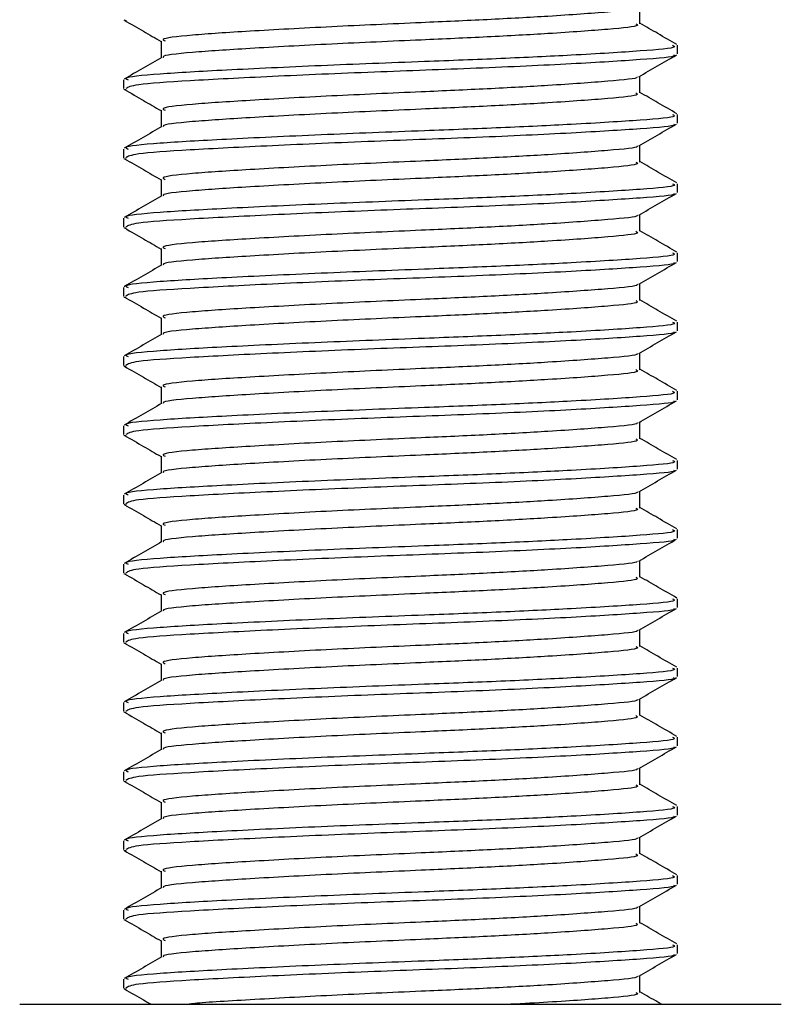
# Model space of a CAD drawing. Header units: millimetres. Extents: x 0 to 420, y 0 to 297.
# Tile 27 of 62: x 159.22 to 162.35, y 183.16 to 187.2. Entities that reach past the tile are written whole.
import ezdxf

# ---------------------------------------------------------------- set-up
doc = ezdxf.new("R2010")
doc.units = ezdxf.units.MM

msp = doc.modelspace()

# ---------------------------------------------------------------- linework, layer by layer
at = {"color": 7, "linetype": 'Continuous', "lineweight": 25}
for p, q in [((161.7679, 187.1875), (161.7679, 187.2568)), ((159.6487, 187.2028), (159.6583, 187.2012)), ((159.801, 187.1164), (159.801, 187.0473)), ((161.9218, 187.0632), (161.9218, 187.0987)), ((159.6471, 186.9566), (159.6471, 186.921)), ((161.7679, 186.9031), (161.7679, 186.9724)), ((159.6487, 186.9185), (159.6583, 186.9169)), ((159.801, 186.8321), (159.801, 186.763)), ((161.9218, 186.7789), (161.9218, 186.8144)), ((159.6471, 186.6723), (159.6471, 186.6366)), ((161.7679, 186.6188), (161.7679, 186.6881)), ((159.6487, 186.6342), (159.6583, 186.6326)), ((159.801, 186.5477), (159.801, 186.4787)), ((161.9218, 186.4945), (161.9218, 186.5301)), ((159.6471, 186.388), (159.6471, 186.3523)), ((161.7679, 186.3345), (161.7679, 186.4038)), ((159.6487, 186.3498), (159.6583, 186.3482)), ((159.801, 186.2634), (159.801, 186.1944)), ((161.9218, 186.2102), (161.9218, 186.2457)), ((159.6471, 186.1037), (159.6471, 186.068)), ((161.7679, 186.0502), (161.7679, 186.1195)), ((159.6487, 186.0655), (159.6583, 186.0639)), ((159.801, 185.9791), (159.801, 185.91)), ((161.9218, 185.9259), (161.9218, 185.9614)), ((159.6471, 185.8193), (159.6471, 185.7836)), ((161.7679, 185.7658), (161.7679, 185.8351)), ((159.6487, 185.7812), (159.6583, 185.7796)), ((159.801, 185.6947), (159.801, 185.6257)), ((161.9218, 185.6415), (161.9218, 185.6771)), ((159.6471, 185.535), (159.6471, 185.4993)), ((161.7679, 185.4815), (161.7679, 185.5508)), ((159.6487, 185.4968), (159.6583, 185.4953)), ((159.801, 185.4104), (159.801, 185.3414)), ((161.9218, 185.3572), (161.9218, 185.3928)), ((159.6471, 185.2507), (159.6471, 185.215)), ((161.7679, 185.1972), (161.7679, 185.2665)), ((159.6487, 185.2125), (159.6583, 185.2109)), ((159.801, 185.1261), (159.801, 185.057)), ((161.9218, 185.0729), (161.9218, 185.1084)), ((159.6471, 184.9663), (159.6471, 184.9307)), ((161.7679, 184.9128), (161.7679, 184.9821)), ((159.6487, 184.9282), (159.6583, 184.9266)), ((159.801, 184.8418), (159.801, 184.7727)), ((161.9218, 184.7886), (161.9218, 184.8241)), ((159.6471, 184.682), (159.6471, 184.6463)), ((161.7679, 184.6285), (161.7679, 184.6978)), ((159.6487, 184.6439), (159.6583, 184.6423)), ((159.801, 184.5574), (159.801, 184.4884)), ((161.9218, 184.5042), (161.9218, 184.5398)), ((159.6471, 184.3977), (159.6471, 184.362)), ((161.7679, 184.3442), (161.7679, 184.4135)), ((159.6487, 184.3595), (159.6583, 184.3579)), ((159.801, 184.2731), (159.801, 184.2041)), ((161.9218, 184.2199), (161.9218, 184.2554)), ((159.6471, 184.1134), (159.6471, 184.0777)), ((161.7679, 184.0599), (161.7679, 184.1292)), ((159.6487, 184.0752), (159.6583, 184.0736)), ((159.801, 183.9888), (159.801, 183.9197)), ((161.9218, 183.9356), (161.9218, 183.9711)), ((159.6471, 183.829), (159.6471, 183.7933)), ((161.7679, 183.7755), (161.7679, 183.8448)), ((159.6487, 183.7909), (159.6583, 183.7893)), ((159.801, 183.7044), (159.801, 183.6354)), ((161.9218, 183.6512), (161.9218, 183.6868)), ((159.6471, 183.5447), (159.6471, 183.509)), ((161.7679, 183.4912), (161.7679, 183.5605)), ((159.6487, 183.5065), (159.6583, 183.505)), ((159.801, 183.4201), (159.801, 183.3511)), ((161.9218, 183.3669), (161.9218, 183.4025)), ((159.6471, 183.2604), (159.6471, 183.2247)), ((161.7679, 183.2069), (161.7679, 183.2762)), ((159.6487, 183.2222), (159.6583, 183.2206)), ((159.2206, 183.1577), (162.3483, 183.1577))]:
    msp.add_line(p, q, dxfattribs=at)
for points, knots in [([(161.7544, 187.254), (161.7555, 187.2531), (161.7642, 187.2464), (161.6455, 187.2356), (161.4259, 187.2193), (161.1477, 187.204), (160.8411, 187.1904), (160.4927, 187.1751), (160.1543, 187.1563), (159.9144, 187.1406), (159.7961, 187.1267), (159.8133, 187.1186), (159.8178, 187.1165)], [0, 0, 0, 0, 0.017009, 0.139543, 0.265156, 0.361718, 0.455008, 0.578979, 0.706402, 0.828904, 0.954563, 1, 1, 1, 1]), ([(159.6515, 187.2012), (159.6772, 187.1863), (159.7271, 187.1574), (159.7769, 187.1286), (159.801, 187.1146)], [0, 0, 0, 0, 0.516356, 1, 1, 1, 1]), ([(161.7504, 187.1875), (161.7548, 187.1851), (161.7701, 187.1768), (161.6487, 187.1645), (161.4252, 187.1483), (161.1479, 187.1329), (160.841, 187.1193), (160.493, 187.104), (160.1535, 187.0852), (159.9171, 187.0696), (159.8008, 187.057), (159.8118, 187.0502), (159.8131, 187.0494)], [0, 0, 0, 0, 0.049091, 0.171096, 0.296168, 0.392313, 0.485201, 0.608637, 0.73551, 0.857483, 0.9826, 1, 1, 1, 1]), ([(161.919, 187.102), (161.8932, 187.1169), (161.8428, 187.1461), (161.7925, 187.1753), (161.7679, 187.1895)], [0, 0, 0, 0, 0.5112595, 1, 1, 1, 1]), ([(161.9015, 187.0987), (161.9066, 187.0963), (161.9245, 187.088), (161.784, 187.0756), (161.5255, 187.0594), (161.2048, 187.044), (160.8499, 187.0304), (160.4471, 187.0151), (160.0556, 186.9964), (159.7783, 186.9807), (159.6415, 186.9668), (159.6613, 186.9588), (159.6664, 186.9566)], [0, 0, 0, 0, 0.048267, 0.166987, 0.288688, 0.38224, 0.472626, 0.592737, 0.716189, 0.834877, 0.956623, 1, 1, 1, 1]), ([(159.8044, 187.0493), (159.7787, 187.0344), (159.7272, 187.0046), (159.6757, 186.9748), (159.6499, 186.9599)], [0, 0, 0, 0, 0.499899, 1, 1, 1, 1]), ([(161.9056, 187.0591), (161.9072, 187.0581), (161.9183, 187.0511), (161.7809, 187.0401), (161.5038, 187.0224), (161.1077, 187.0041), (160.6697, 186.9887), (160.246, 186.9703), (159.9045, 186.9527), (159.6829, 186.9377), (159.6654, 186.9263), (159.6571, 186.921)], [0, 0, 0, 0, 0.020946, 0.143106, 0.268332, 0.394812, 0.516438, 0.642835, 0.768197, 0.890263, 1, 1, 1, 1]), ([(161.763, 186.9696), (161.7887, 186.9845), (161.8402, 187.0143), (161.8917, 187.0441), (161.9174, 187.059)], [0, 0, 0, 0, 0.49991, 1, 1, 1, 1]), ([(161.7544, 186.9696), (161.7555, 186.9688), (161.7642, 186.9621), (161.6455, 186.9513), (161.4259, 186.935), (161.1477, 186.9196), (160.8411, 186.906), (160.4927, 186.8907), (160.1543, 186.872), (159.9144, 186.8563), (159.7961, 186.8424), (159.8133, 186.8343), (159.8178, 186.8322)], [0, 0, 0, 0, 0.0170089, 0.1395429, 0.2651564, 0.3617182, 0.4550083, 0.5789794, 0.7064021, 0.8289037, 0.9545634, 1, 1, 1, 1]), ([(159.6515, 186.9169), (159.6772, 186.902), (159.7271, 186.8731), (159.7769, 186.8442), (159.801, 186.8303)], [0, 0, 0, 0, 0.516356, 1, 1, 1, 1]), ([(161.7504, 186.9032), (161.7548, 186.9008), (161.7701, 186.8925), (161.6487, 186.8801), (161.4252, 186.8639), (161.1479, 186.8486), (160.841, 186.835), (160.493, 186.8196), (160.1535, 186.8009), (159.9171, 186.7852), (159.8008, 186.7726), (159.8118, 186.7659), (159.8131, 186.765)], [0, 0, 0, 0, 0.049091, 0.171096, 0.296168, 0.392313, 0.485201, 0.608637, 0.73551, 0.857483, 0.9826, 1, 1, 1, 1]), ([(161.919, 186.8177), (161.8932, 186.8326), (161.8428, 186.8618), (161.7925, 186.8909), (161.7679, 186.9052)], [0, 0, 0, 0, 0.51126, 1, 1, 1, 1]), ([(161.9015, 186.8144), (161.9066, 186.812), (161.9245, 186.8036), (161.784, 186.7913), (161.5255, 186.7751), (161.2048, 186.7597), (160.8499, 186.7461), (160.4471, 186.7308), (160.0556, 186.712), (159.7783, 186.6964), (159.6415, 186.6825), (159.6613, 186.6744), (159.6664, 186.6723)], [0, 0, 0, 0, 0.0482673, 0.1669875, 0.2886879, 0.3822403, 0.4726264, 0.5927373, 0.7161886, 0.8348774, 0.9566226, 1, 1, 1, 1]), ([(159.8044, 186.765), (159.7787, 186.7501), (159.7272, 186.7202), (159.6757, 186.6904), (159.6499, 186.6755)], [0, 0, 0, 0, 0.499899, 1, 1, 1, 1]), ([(161.9056, 186.7747), (161.9072, 186.7737), (161.9183, 186.7668), (161.7809, 186.7558), (161.5038, 186.7381), (161.1077, 186.7198), (160.6697, 186.7043), (160.246, 186.686), (159.9045, 186.6684), (159.6829, 186.6534), (159.6654, 186.642), (159.6571, 186.6366)], [0, 0, 0, 0, 0.020946, 0.143106, 0.268332, 0.394812, 0.516438, 0.642835, 0.768197, 0.890263, 1, 1, 1, 1]), ([(161.763, 186.6853), (161.7887, 186.7002), (161.8402, 186.73), (161.8917, 186.7598), (161.9174, 186.7747)], [0, 0, 0, 0, 0.49991, 1, 1, 1, 1]), ([(161.7544, 186.6853), (161.7555, 186.6845), (161.7642, 186.6778), (161.6455, 186.6669), (161.4259, 186.6507), (161.1477, 186.6353), (160.8411, 186.6217), (160.4927, 186.6064), (160.1543, 186.5877), (159.9144, 186.572), (159.7961, 186.5581), (159.8133, 186.55), (159.8178, 186.5478)], [0, 0, 0, 0, 0.0170089, 0.1395429, 0.2651564, 0.3617182, 0.4550083, 0.5789794, 0.7064021, 0.8289037, 0.9545634, 1, 1, 1, 1]), ([(159.6515, 186.6325), (159.6772, 186.6176), (159.7271, 186.5888), (159.7769, 186.5599), (159.801, 186.546)], [0, 0, 0, 0, 0.5163558, 1, 1, 1, 1]), ([(161.7504, 186.6189), (161.7548, 186.6165), (161.7701, 186.6081), (161.6487, 186.5958), (161.4252, 186.5796), (161.1479, 186.5642), (160.841, 186.5506), (160.493, 186.5353), (160.1535, 186.5166), (159.9171, 186.5009), (159.8008, 186.4883), (159.8118, 186.4815), (159.8131, 186.4807)], [0, 0, 0, 0, 0.049091, 0.171096, 0.296168, 0.392313, 0.485201, 0.608637, 0.73551, 0.857483, 0.9826, 1, 1, 1, 1]), ([(161.919, 186.5334), (161.8932, 186.5483), (161.8428, 186.5774), (161.7925, 186.6066), (161.7679, 186.6209)], [0, 0, 0, 0, 0.51126, 1, 1, 1, 1]), ([(161.9015, 186.5301), (161.9066, 186.5277), (161.9245, 186.5193), (161.784, 186.5069), (161.5255, 186.4908), (161.2048, 186.4754), (160.8499, 186.4618), (160.4471, 186.4465), (160.0556, 186.4277), (159.7783, 186.4121), (159.6415, 186.3982), (159.6613, 186.3901), (159.6664, 186.388)], [0, 0, 0, 0, 0.048267, 0.166987, 0.288688, 0.38224, 0.472626, 0.592737, 0.716189, 0.834877, 0.956623, 1, 1, 1, 1]), ([(159.8044, 186.4806), (159.7787, 186.4657), (159.7272, 186.4359), (159.6757, 186.4061), (159.6499, 186.3912)], [0, 0, 0, 0, 0.499899, 1, 1, 1, 1]), ([(161.9056, 186.4904), (161.9072, 186.4894), (161.9183, 186.4825), (161.7809, 186.4714), (161.5038, 186.4538), (161.1077, 186.4354), (160.6697, 186.42), (160.246, 186.4017), (159.9045, 186.3841), (159.6829, 186.369), (159.6654, 186.3577), (159.6571, 186.3523)], [0, 0, 0, 0, 0.020946, 0.143106, 0.268332, 0.394812, 0.516438, 0.642835, 0.768197, 0.890263, 1, 1, 1, 1]), ([(161.763, 186.401), (161.7887, 186.4159), (161.8402, 186.4457), (161.8917, 186.4755), (161.9174, 186.4904)], [0, 0, 0, 0, 0.49991, 1, 1, 1, 1]), ([(161.7544, 186.401), (161.7555, 186.4002), (161.7642, 186.3935), (161.6455, 186.3826), (161.4259, 186.3664), (161.1477, 186.351), (160.8411, 186.3374), (160.4927, 186.3221), (160.1543, 186.3033), (159.9144, 186.2877), (159.7961, 186.2737), (159.8133, 186.2656), (159.8178, 186.2635)], [0, 0, 0, 0, 0.017009, 0.139543, 0.265156, 0.361718, 0.455008, 0.578979, 0.706402, 0.828904, 0.954563, 1, 1, 1, 1]), ([(159.6515, 186.3482), (159.6772, 186.3333), (159.7271, 186.3045), (159.7769, 186.2756), (159.801, 186.2616)], [0, 0, 0, 0, 0.516356, 1, 1, 1, 1]), ([(161.7504, 186.3345), (161.7548, 186.3321), (161.7701, 186.3238), (161.6487, 186.3115), (161.4252, 186.2953), (161.1479, 186.2799), (160.841, 186.2663), (160.493, 186.251), (160.1535, 186.2322), (159.9171, 186.2166), (159.8008, 186.204), (159.8118, 186.1972), (159.8131, 186.1964)], [0, 0, 0, 0, 0.049091, 0.171096, 0.296168, 0.392313, 0.485201, 0.608637, 0.73551, 0.857483, 0.9826, 1, 1, 1, 1]), ([(161.919, 186.249), (161.8932, 186.2639), (161.8428, 186.2931), (161.7925, 186.3223), (161.7679, 186.3365)], [0, 0, 0, 0, 0.51126, 1, 1, 1, 1]), ([(161.9015, 186.2457), (161.9066, 186.2433), (161.9245, 186.235), (161.784, 186.2226), (161.5255, 186.2064), (161.2048, 186.191), (160.8499, 186.1774), (160.4471, 186.1621), (160.0556, 186.1434), (159.7783, 186.1277), (159.6415, 186.1138), (159.6613, 186.1058), (159.6664, 186.1037)], [0, 0, 0, 0, 0.0482673, 0.1669875, 0.2886879, 0.3822403, 0.4726264, 0.5927373, 0.7161886, 0.8348774, 0.9566226, 1, 1, 1, 1]), ([(159.8044, 186.1963), (159.7787, 186.1814), (159.7272, 186.1516), (159.6757, 186.1218), (159.6499, 186.1069)], [0, 0, 0, 0, 0.499899, 1, 1, 1, 1]), ([(161.9056, 186.2061), (161.9072, 186.2051), (161.9183, 186.1982), (161.7809, 186.1871), (161.5038, 186.1695), (161.1077, 186.1511), (160.6697, 186.1357), (160.246, 186.1174), (159.9045, 186.0997), (159.6829, 186.0847), (159.6654, 186.0734), (159.6571, 186.068)], [0, 0, 0, 0, 0.020946, 0.143106, 0.268332, 0.394812, 0.516438, 0.642835, 0.768197, 0.890263, 1, 1, 1, 1]), ([(161.763, 186.1166), (161.7887, 186.1315), (161.8402, 186.1614), (161.8917, 186.1911), (161.9174, 186.206)], [0, 0, 0, 0, 0.4999098, 1, 1, 1, 1]), ([(161.7544, 186.1167), (161.7555, 186.1158), (161.7642, 186.1091), (161.6455, 186.0983), (161.4259, 186.082), (161.1477, 186.0666), (160.8411, 186.0531), (160.4927, 186.0377), (160.1543, 186.019), (159.9144, 186.0033), (159.7961, 185.9894), (159.8133, 185.9813), (159.8178, 185.9792)], [0, 0, 0, 0, 0.017009, 0.139543, 0.265156, 0.361718, 0.455008, 0.578979, 0.706402, 0.828904, 0.954563, 1, 1, 1, 1]), ([(159.6515, 186.0639), (159.6772, 186.049), (159.7271, 186.0201), (159.7769, 185.9913), (159.801, 185.9773)], [0, 0, 0, 0, 0.516356, 1, 1, 1, 1]), ([(161.7504, 186.0502), (161.7548, 186.0478), (161.7701, 186.0395), (161.6487, 186.0271), (161.4252, 186.011), (161.1479, 185.9956), (160.841, 185.982), (160.493, 185.9667), (160.1535, 185.9479), (159.9171, 185.9322), (159.8008, 185.9197), (159.8118, 185.9129), (159.8131, 185.9121)], [0, 0, 0, 0, 0.049091, 0.171096, 0.296168, 0.392313, 0.485201, 0.608637, 0.73551, 0.857483, 0.9826, 1, 1, 1, 1]), ([(161.919, 185.9647), (161.8932, 185.9796), (161.8428, 186.0088), (161.7925, 186.0379), (161.7679, 186.0522)], [0, 0, 0, 0, 0.51126, 1, 1, 1, 1]), ([(161.9015, 185.9614), (161.9066, 185.959), (161.9245, 185.9507), (161.784, 185.9383), (161.5255, 185.9221), (161.2048, 185.9067), (160.8499, 185.8931), (160.4471, 185.8778), (160.0556, 185.8591), (159.7783, 185.8434), (159.6415, 185.8295), (159.6613, 185.8214), (159.6664, 185.8193)], [0, 0, 0, 0, 0.048267, 0.166987, 0.288688, 0.38224, 0.472626, 0.592737, 0.716189, 0.834877, 0.956623, 1, 1, 1, 1]), ([(159.8044, 185.912), (159.7787, 185.8971), (159.7272, 185.8673), (159.6757, 185.8374), (159.6499, 185.8225)], [0, 0, 0, 0, 0.499899, 1, 1, 1, 1]), ([(161.9056, 185.9217), (161.9072, 185.9207), (161.9183, 185.9138), (161.7809, 185.9028), (161.5038, 185.8851), (161.1077, 185.8668), (160.6697, 185.8514), (160.246, 185.833), (159.9045, 185.8154), (159.6829, 185.8004), (159.6654, 185.789), (159.6571, 185.7836)], [0, 0, 0, 0, 0.020946, 0.143106, 0.268332, 0.394812, 0.516438, 0.642835, 0.768197, 0.890263, 1, 1, 1, 1]), ([(161.763, 185.8323), (161.7887, 185.8472), (161.8402, 185.877), (161.8917, 185.9068), (161.9174, 185.9217)], [0, 0, 0, 0, 0.49991, 1, 1, 1, 1]), ([(161.7544, 185.8323), (161.7555, 185.8315), (161.7642, 185.8248), (161.6455, 185.8139), (161.4259, 185.7977), (161.1477, 185.7823), (160.8411, 185.7687), (160.4927, 185.7534), (160.1543, 185.7347), (159.9144, 185.719), (159.7961, 185.7051), (159.8133, 185.697), (159.8178, 185.6948)], [0, 0, 0, 0, 0.017009, 0.139543, 0.265156, 0.361718, 0.455008, 0.578979, 0.706402, 0.828904, 0.954563, 1, 1, 1, 1]), ([(159.6515, 185.7796), (159.6772, 185.7647), (159.7271, 185.7358), (159.7769, 185.7069), (159.801, 185.693)], [0, 0, 0, 0, 0.516356, 1, 1, 1, 1]), ([(161.919, 185.6804), (161.8932, 185.6953), (161.8428, 185.7244), (161.7925, 185.7536), (161.7679, 185.7679)], [0, 0, 0, 0, 0.5112595, 1, 1, 1, 1]), ([(161.7504, 185.7659), (161.7548, 185.7635), (161.7701, 185.7552), (161.6487, 185.7428), (161.4252, 185.7266), (161.1479, 185.7112), (160.841, 185.6976), (160.493, 185.6823), (160.1535, 185.6636), (159.9171, 185.6479), (159.8008, 185.6353), (159.8118, 185.6286), (159.8131, 185.6277)], [0, 0, 0, 0, 0.049091, 0.171096, 0.296168, 0.392313, 0.485201, 0.608637, 0.73551, 0.857483, 0.9826, 1, 1, 1, 1]), ([(161.9015, 185.6771), (161.9066, 185.6747), (161.9245, 185.6663), (161.784, 185.654), (161.5255, 185.6378), (161.2048, 185.6224), (160.8499, 185.6088), (160.4471, 185.5935), (160.0556, 185.5747), (159.7783, 185.5591), (159.6415, 185.5452), (159.6613, 185.5371), (159.6664, 185.535)], [0, 0, 0, 0, 0.048267, 0.166987, 0.288688, 0.38224, 0.472626, 0.592737, 0.716189, 0.834877, 0.956623, 1, 1, 1, 1]), ([(159.8044, 185.6277), (159.7787, 185.6127), (159.7272, 185.5829), (159.6757, 185.5531), (159.6499, 185.5382)], [0, 0, 0, 0, 0.499899, 1, 1, 1, 1]), ([(161.9056, 185.6374), (161.9072, 185.6364), (161.9183, 185.6295), (161.7809, 185.6185), (161.5038, 185.6008), (161.1077, 185.5824), (160.6697, 185.567), (160.246, 185.5487), (159.9045, 185.5311), (159.6829, 185.516), (159.6654, 185.5047), (159.6571, 185.4993)], [0, 0, 0, 0, 0.020946, 0.1431057, 0.2683321, 0.3948123, 0.5164381, 0.6428345, 0.7681974, 0.8902633, 1, 1, 1, 1]), ([(161.763, 185.548), (161.7887, 185.5629), (161.8402, 185.5927), (161.8917, 185.6225), (161.9174, 185.6374)], [0, 0, 0, 0, 0.49991, 1, 1, 1, 1]), ([(161.7544, 185.548), (161.7555, 185.5472), (161.7642, 185.5405), (161.6455, 185.5296), (161.4259, 185.5134), (161.1477, 185.498), (160.8411, 185.4844), (160.4927, 185.4691), (160.1543, 185.4503), (159.9144, 185.4347), (159.7961, 185.4208), (159.8133, 185.4127), (159.8178, 185.4105)], [0, 0, 0, 0, 0.017009, 0.139543, 0.265156, 0.361718, 0.455008, 0.578979, 0.706402, 0.828904, 0.954563, 1, 1, 1, 1]), ([(159.6515, 185.4952), (159.6772, 185.4803), (159.7271, 185.4515), (159.7769, 185.4226), (159.801, 185.4086)], [0, 0, 0, 0, 0.516356, 1, 1, 1, 1]), ([(161.919, 185.396), (161.8932, 185.411), (161.8428, 185.4401), (161.7925, 185.4693), (161.7679, 185.4835)], [0, 0, 0, 0, 0.51126, 1, 1, 1, 1]), ([(161.7504, 185.4815), (161.7548, 185.4791), (161.7701, 185.4708), (161.6487, 185.4585), (161.4252, 185.4423), (161.1479, 185.4269), (160.841, 185.4133), (160.493, 185.398), (160.1535, 185.3793), (159.9171, 185.3636), (159.8008, 185.351), (159.8118, 185.3442), (159.8131, 185.3434)], [0, 0, 0, 0, 0.049091, 0.171096, 0.296168, 0.392313, 0.485201, 0.608637, 0.73551, 0.857483, 0.9826, 1, 1, 1, 1]), ([(161.9015, 185.3928), (161.9066, 185.3903), (161.9245, 185.382), (161.784, 185.3696), (161.5255, 185.3534), (161.2048, 185.3381), (160.8499, 185.3245), (160.4471, 185.3092), (160.0556, 185.2904), (159.7783, 185.2747), (159.6415, 185.2608), (159.6613, 185.2528), (159.6664, 185.2507)], [0, 0, 0, 0, 0.048267, 0.166987, 0.288688, 0.38224, 0.472626, 0.592737, 0.716189, 0.834877, 0.956623, 1, 1, 1, 1]), ([(159.8044, 185.3433), (159.7787, 185.3284), (159.7272, 185.2986), (159.6757, 185.2688), (159.6499, 185.2539)], [0, 0, 0, 0, 0.499899, 1, 1, 1, 1]), ([(161.9056, 185.3531), (161.9072, 185.3521), (161.9183, 185.3452), (161.7809, 185.3341), (161.5038, 185.3165), (161.1077, 185.2981), (160.6697, 185.2827), (160.246, 185.2644), (159.9045, 185.2467), (159.6829, 185.2317), (159.6654, 185.2204), (159.6571, 185.215)], [0, 0, 0, 0, 0.020946, 0.1431057, 0.2683321, 0.3948123, 0.5164381, 0.6428345, 0.7681974, 0.8902633, 1, 1, 1, 1]), ([(161.763, 185.2637), (161.7887, 185.2786), (161.8402, 185.3084), (161.8917, 185.3382), (161.9174, 185.3531)], [0, 0, 0, 0, 0.49991, 1, 1, 1, 1]), ([(161.7544, 185.2637), (161.7555, 185.2628), (161.7642, 185.2561), (161.6455, 185.2453), (161.4259, 185.229), (161.1477, 185.2137), (160.8411, 185.2001), (160.4927, 185.1848), (160.1543, 185.166), (159.9144, 185.1503), (159.7961, 185.1364), (159.8133, 185.1283), (159.8178, 185.1262)], [0, 0, 0, 0, 0.0170089, 0.1395429, 0.2651564, 0.3617182, 0.4550083, 0.5789794, 0.7064021, 0.8289037, 0.9545634, 1, 1, 1, 1]), ([(159.6515, 185.2109), (159.6772, 185.196), (159.7271, 185.1671), (159.7769, 185.1383), (159.801, 185.1243)], [0, 0, 0, 0, 0.516356, 1, 1, 1, 1]), ([(161.7504, 185.1972), (161.7548, 185.1948), (161.7701, 185.1865), (161.6487, 185.1742), (161.4252, 185.158), (161.1479, 185.1426), (160.841, 185.129), (160.493, 185.1137), (160.1535, 185.0949), (159.9171, 185.0793), (159.8008, 185.0667), (159.8118, 185.0599), (159.8131, 185.0591)], [0, 0, 0, 0, 0.049091, 0.171096, 0.296168, 0.392313, 0.485201, 0.608637, 0.73551, 0.857483, 0.9826, 1, 1, 1, 1]), ([(161.919, 185.1117), (161.8932, 185.1266), (161.8428, 185.1558), (161.7925, 185.185), (161.7679, 185.1992)], [0, 0, 0, 0, 0.51126, 1, 1, 1, 1]), ([(161.9015, 185.1084), (161.9066, 185.106), (161.9245, 185.0977), (161.784, 185.0853), (161.5255, 185.0691), (161.2048, 185.0537), (160.8499, 185.0401), (160.4471, 185.0248), (160.0556, 185.0061), (159.7783, 184.9904), (159.6415, 184.9765), (159.6613, 184.9685), (159.6664, 184.9663)], [0, 0, 0, 0, 0.048267, 0.166987, 0.288688, 0.38224, 0.472626, 0.592737, 0.716189, 0.834877, 0.956623, 1, 1, 1, 1]), ([(159.8044, 185.059), (159.7787, 185.0441), (159.7272, 185.0143), (159.6757, 184.9845), (159.6499, 184.9696)], [0, 0, 0, 0, 0.499899, 1, 1, 1, 1]), ([(161.9056, 185.0688), (161.9072, 185.0677), (161.9183, 185.0608), (161.7809, 185.0498), (161.5038, 185.0321), (161.1077, 185.0138), (160.6697, 184.9984), (160.246, 184.98), (159.9045, 184.9624), (159.6829, 184.9474), (159.6654, 184.936), (159.6571, 184.9307)], [0, 0, 0, 0, 0.020946, 0.143106, 0.268332, 0.394812, 0.516438, 0.642835, 0.768197, 0.890263, 1, 1, 1, 1]), ([(161.763, 184.9793), (161.7887, 184.9942), (161.8402, 185.024), (161.8917, 185.0538), (161.9174, 185.0687)], [0, 0, 0, 0, 0.49991, 1, 1, 1, 1]), ([(161.7544, 184.9793), (161.7555, 184.9785), (161.7642, 184.9718), (161.6455, 184.961), (161.4259, 184.9447), (161.1477, 184.9293), (160.8411, 184.9157), (160.4927, 184.9004), (160.1543, 184.8817), (159.9144, 184.866), (159.7961, 184.8521), (159.8133, 184.844), (159.8178, 184.8419)], [0, 0, 0, 0, 0.017009, 0.139543, 0.265156, 0.361718, 0.455008, 0.578979, 0.706402, 0.828904, 0.954563, 1, 1, 1, 1]), ([(159.6515, 184.9266), (159.6772, 184.9117), (159.7271, 184.8828), (159.7769, 184.8539), (159.801, 184.84)], [0, 0, 0, 0, 0.516356, 1, 1, 1, 1]), ([(161.7504, 184.9129), (161.7548, 184.9105), (161.7701, 184.9022), (161.6487, 184.8898), (161.4252, 184.8736), (161.1479, 184.8582), (160.841, 184.8447), (160.493, 184.8293), (160.1535, 184.8106), (159.9171, 184.7949), (159.8008, 184.7823), (159.8118, 184.7756), (159.8131, 184.7747)], [0, 0, 0, 0, 0.049091, 0.171096, 0.296168, 0.392313, 0.485201, 0.608637, 0.73551, 0.857483, 0.9826, 1, 1, 1, 1]), ([(161.919, 184.8274), (161.8932, 184.8423), (161.8428, 184.8714), (161.7925, 184.9006), (161.7679, 184.9149)], [0, 0, 0, 0, 0.51126, 1, 1, 1, 1]), ([(161.9015, 184.8241), (161.9066, 184.8217), (161.9245, 184.8133), (161.784, 184.801), (161.5255, 184.7848), (161.2048, 184.7694), (160.8499, 184.7558), (160.4471, 184.7405), (160.0556, 184.7217), (159.7783, 184.7061), (159.6415, 184.6922), (159.6613, 184.6841), (159.6664, 184.682)], [0, 0, 0, 0, 0.048267, 0.166987, 0.288688, 0.38224, 0.472626, 0.592737, 0.716189, 0.834877, 0.956623, 1, 1, 1, 1]), ([(159.8044, 184.7747), (159.7787, 184.7598), (159.7272, 184.7299), (159.6757, 184.7001), (159.6499, 184.6852)], [0, 0, 0, 0, 0.499899, 1, 1, 1, 1]), ([(161.9056, 184.7844), (161.9072, 184.7834), (161.9183, 184.7765), (161.7809, 184.7655), (161.5038, 184.7478), (161.1077, 184.7295), (160.6697, 184.714), (160.246, 184.6957), (159.9045, 184.6781), (159.6829, 184.6631), (159.6654, 184.6517), (159.6571, 184.6463)], [0, 0, 0, 0, 0.020946, 0.143106, 0.268332, 0.394812, 0.516438, 0.642835, 0.768197, 0.890263, 1, 1, 1, 1]), ([(161.763, 184.695), (161.7887, 184.7099), (161.8402, 184.7397), (161.8917, 184.7695), (161.9174, 184.7844)], [0, 0, 0, 0, 0.4999098, 1, 1, 1, 1]), ([(161.7544, 184.695), (161.7555, 184.6942), (161.7642, 184.6875), (161.6455, 184.6766), (161.4259, 184.6604), (161.1477, 184.645), (160.8411, 184.6314), (160.4927, 184.6161), (160.1543, 184.5973), (159.9144, 184.5817), (159.7961, 184.5678), (159.8133, 184.5597), (159.8178, 184.5575)], [0, 0, 0, 0, 0.017009, 0.139543, 0.265156, 0.361718, 0.455008, 0.578979, 0.706402, 0.828904, 0.954563, 1, 1, 1, 1]), ([(159.6515, 184.6422), (159.6772, 184.6273), (159.7271, 184.5985), (159.7769, 184.5696), (159.801, 184.5557)], [0, 0, 0, 0, 0.516356, 1, 1, 1, 1]), ([(161.7504, 184.6285), (161.7548, 184.6262), (161.7701, 184.6178), (161.6487, 184.6055), (161.4252, 184.5893), (161.1479, 184.5739), (160.841, 184.5603), (160.493, 184.545), (160.1535, 184.5263), (159.9171, 184.5106), (159.8008, 184.498), (159.8118, 184.4912), (159.8131, 184.4904)], [0, 0, 0, 0, 0.049091, 0.171096, 0.296168, 0.392313, 0.485201, 0.608637, 0.73551, 0.857483, 0.9826, 1, 1, 1, 1]), ([(161.919, 184.5431), (161.8932, 184.558), (161.8428, 184.5871), (161.7925, 184.6163), (161.7679, 184.6306)], [0, 0, 0, 0, 0.51126, 1, 1, 1, 1]), ([(161.9015, 184.5398), (161.9066, 184.5374), (161.9245, 184.529), (161.784, 184.5166), (161.5255, 184.5005), (161.2048, 184.4851), (160.8499, 184.4715), (160.4471, 184.4562), (160.0556, 184.4374), (159.7783, 184.4218), (159.6415, 184.4079), (159.6613, 184.3998), (159.6664, 184.3977)], [0, 0, 0, 0, 0.048267, 0.166987, 0.288688, 0.38224, 0.472626, 0.592737, 0.716189, 0.834877, 0.956623, 1, 1, 1, 1]), ([(159.8044, 184.4903), (159.7787, 184.4754), (159.7272, 184.4456), (159.6757, 184.4158), (159.6499, 184.4009)], [0, 0, 0, 0, 0.499899, 1, 1, 1, 1]), ([(161.9056, 184.5001), (161.9072, 184.4991), (161.9183, 184.4922), (161.7809, 184.4811), (161.5038, 184.4635), (161.1077, 184.4451), (160.6697, 184.4297), (160.246, 184.4114), (159.9045, 184.3937), (159.6829, 184.3787), (159.6654, 184.3674), (159.6571, 184.362)], [0, 0, 0, 0, 0.020946, 0.143106, 0.268332, 0.394812, 0.516438, 0.642835, 0.768197, 0.890263, 1, 1, 1, 1]), ([(161.763, 184.4107), (161.7887, 184.4256), (161.8402, 184.4554), (161.8917, 184.4852), (161.9174, 184.5001)], [0, 0, 0, 0, 0.49991, 1, 1, 1, 1]), ([(161.7544, 184.4107), (161.7555, 184.4099), (161.7642, 184.4032), (161.6455, 184.3923), (161.4259, 184.3761), (161.1477, 184.3607), (160.8411, 184.3471), (160.4927, 184.3318), (160.1543, 184.313), (159.9144, 184.2974), (159.7961, 184.2834), (159.8133, 184.2753), (159.8178, 184.2732)], [0, 0, 0, 0, 0.017009, 0.139543, 0.265156, 0.361718, 0.455008, 0.578979, 0.706402, 0.828904, 0.954563, 1, 1, 1, 1]), ([(159.6515, 184.3579), (159.6772, 184.343), (159.7271, 184.3142), (159.7769, 184.2853), (159.801, 184.2713)], [0, 0, 0, 0, 0.516356, 1, 1, 1, 1]), ([(161.7504, 184.3442), (161.7548, 184.3418), (161.7701, 184.3335), (161.6487, 184.3212), (161.4252, 184.305), (161.1479, 184.2896), (160.841, 184.276), (160.493, 184.2607), (160.1535, 184.2419), (159.9171, 184.2263), (159.8008, 184.2137), (159.8118, 184.2069), (159.8131, 184.2061)], [0, 0, 0, 0, 0.049091, 0.171096, 0.296168, 0.392313, 0.485201, 0.608637, 0.73551, 0.857483, 0.9826, 1, 1, 1, 1]), ([(161.919, 184.2587), (161.8932, 184.2736), (161.8428, 184.3028), (161.7925, 184.332), (161.7679, 184.3462)], [0, 0, 0, 0, 0.51126, 1, 1, 1, 1]), ([(161.9015, 184.2554), (161.9066, 184.253), (161.9245, 184.2447), (161.784, 184.2323), (161.5255, 184.2161), (161.2048, 184.2007), (160.8499, 184.1871), (160.4471, 184.1718), (160.0556, 184.1531), (159.7783, 184.1374), (159.6415, 184.1235), (159.6613, 184.1155), (159.6664, 184.1134)], [0, 0, 0, 0, 0.048267, 0.166987, 0.288688, 0.38224, 0.472626, 0.592737, 0.716189, 0.834877, 0.956623, 1, 1, 1, 1]), ([(159.8044, 184.206), (159.7787, 184.1911), (159.7272, 184.1613), (159.6757, 184.1315), (159.6499, 184.1166)], [0, 0, 0, 0, 0.499899, 1, 1, 1, 1]), ([(161.9056, 184.2158), (161.9072, 184.2148), (161.9183, 184.2079), (161.7809, 184.1968), (161.5038, 184.1792), (161.1077, 184.1608), (160.6697, 184.1454), (160.246, 184.1271), (159.9045, 184.1094), (159.6829, 184.0944), (159.6654, 184.083), (159.6571, 184.0777)], [0, 0, 0, 0, 0.020946, 0.143106, 0.268332, 0.394812, 0.516438, 0.642835, 0.768197, 0.890263, 1, 1, 1, 1]), ([(161.763, 184.1263), (161.7887, 184.1412), (161.8402, 184.1711), (161.8917, 184.2008), (161.9174, 184.2157)], [0, 0, 0, 0, 0.49991, 1, 1, 1, 1]), ([(161.7544, 184.1263), (161.7555, 184.1255), (161.7642, 184.1188), (161.6455, 184.108), (161.4259, 184.0917), (161.1477, 184.0763), (160.8411, 184.0628), (160.4927, 184.0474), (160.1543, 184.0287), (159.9144, 184.013), (159.7961, 183.9991), (159.8133, 183.991), (159.8178, 183.9889)], [0, 0, 0, 0, 0.017009, 0.139543, 0.265156, 0.361718, 0.455008, 0.578979, 0.706402, 0.828904, 0.954563, 1, 1, 1, 1]), ([(159.6515, 184.0736), (159.6772, 184.0587), (159.7271, 184.0298), (159.7769, 184.001), (159.801, 183.987)], [0, 0, 0, 0, 0.516356, 1, 1, 1, 1]), ([(161.7504, 184.0599), (161.7548, 184.0575), (161.7701, 184.0492), (161.6487, 184.0368), (161.4252, 184.0206), (161.1479, 184.0053), (160.841, 183.9917), (160.493, 183.9764), (160.1535, 183.9576), (159.9171, 183.9419), (159.8008, 183.9294), (159.8118, 183.9226), (159.8131, 183.9218)], [0, 0, 0, 0, 0.049091, 0.171096, 0.296168, 0.392313, 0.485201, 0.608637, 0.73551, 0.857483, 0.9826, 1, 1, 1, 1]), ([(161.919, 183.9744), (161.8932, 183.9893), (161.8428, 184.0185), (161.7925, 184.0476), (161.7679, 184.0619)], [0, 0, 0, 0, 0.51126, 1, 1, 1, 1]), ([(161.9015, 183.9711), (161.9066, 183.9687), (161.9245, 183.9604), (161.784, 183.948), (161.5255, 183.9318), (161.2048, 183.9164), (160.8499, 183.9028), (160.4471, 183.8875), (160.0556, 183.8688), (159.7783, 183.8531), (159.6415, 183.8392), (159.6613, 183.8311), (159.6664, 183.829)], [0, 0, 0, 0, 0.048267, 0.166987, 0.288688, 0.38224, 0.472626, 0.592737, 0.716189, 0.834877, 0.956623, 1, 1, 1, 1]), ([(159.8044, 183.9217), (159.7787, 183.9068), (159.7272, 183.8769), (159.6757, 183.8471), (159.6499, 183.8322)], [0, 0, 0, 0, 0.499899, 1, 1, 1, 1]), ([(161.9056, 183.9314), (161.9072, 183.9304), (161.9183, 183.9235), (161.7809, 183.9125), (161.5038, 183.8948), (161.1077, 183.8765), (160.6697, 183.8611), (160.246, 183.8427), (159.9045, 183.8251), (159.6829, 183.8101), (159.6654, 183.7987), (159.6571, 183.7933)], [0, 0, 0, 0, 0.020946, 0.143106, 0.268332, 0.394812, 0.516438, 0.642835, 0.768197, 0.890263, 1, 1, 1, 1]), ([(161.763, 183.842), (161.7887, 183.8569), (161.8402, 183.8867), (161.8917, 183.9165), (161.9174, 183.9314)], [0, 0, 0, 0, 0.49991, 1, 1, 1, 1]), ([(161.7544, 183.842), (161.7555, 183.8412), (161.7642, 183.8345), (161.6455, 183.8236), (161.4259, 183.8074), (161.1477, 183.792), (160.8411, 183.7784), (160.4927, 183.7631), (160.1543, 183.7444), (159.9144, 183.7287), (159.7961, 183.7148), (159.8133, 183.7067), (159.8178, 183.7045)], [0, 0, 0, 0, 0.017009, 0.139543, 0.265156, 0.361718, 0.455008, 0.578979, 0.706402, 0.828904, 0.954563, 1, 1, 1, 1]), ([(159.6515, 183.7892), (159.6772, 183.7743), (159.7271, 183.7455), (159.7769, 183.7166), (159.801, 183.7027)], [0, 0, 0, 0, 0.516356, 1, 1, 1, 1]), ([(161.7504, 183.7756), (161.7548, 183.7732), (161.7701, 183.7649), (161.6487, 183.7525), (161.4252, 183.7363), (161.1479, 183.7209), (160.841, 183.7073), (160.493, 183.692), (160.1535, 183.6733), (159.9171, 183.6576), (159.8008, 183.645), (159.8118, 183.6382), (159.8131, 183.6374)], [0, 0, 0, 0, 0.049091, 0.171096, 0.296168, 0.392313, 0.485201, 0.608637, 0.73551, 0.857483, 0.9826, 1, 1, 1, 1]), ([(161.919, 183.6901), (161.8932, 183.705), (161.8428, 183.7341), (161.7925, 183.7633), (161.7679, 183.7776)], [0, 0, 0, 0, 0.51126, 1, 1, 1, 1]), ([(161.9015, 183.6868), (161.9066, 183.6844), (161.9245, 183.676), (161.784, 183.6637), (161.5255, 183.6475), (161.2048, 183.6321), (160.8499, 183.6185), (160.4471, 183.6032), (160.0556, 183.5844), (159.7783, 183.5688), (159.6415, 183.5549), (159.6613, 183.5468), (159.6664, 183.5447)], [0, 0, 0, 0, 0.0482673, 0.1669875, 0.2886879, 0.3822403, 0.4726264, 0.5927373, 0.7161886, 0.8348774, 0.9566226, 1, 1, 1, 1]), ([(159.8044, 183.6374), (159.7787, 183.6224), (159.7272, 183.5926), (159.6757, 183.5628), (159.6499, 183.5479)], [0, 0, 0, 0, 0.499899, 1, 1, 1, 1]), ([(161.9056, 183.6471), (161.9072, 183.6461), (161.9183, 183.6392), (161.7809, 183.6282), (161.5038, 183.6105), (161.1077, 183.5921), (160.6697, 183.5767), (160.246, 183.5584), (159.9045, 183.5408), (159.6829, 183.5257), (159.6654, 183.5144), (159.6571, 183.509)], [0, 0, 0, 0, 0.020946, 0.143106, 0.268332, 0.394812, 0.516438, 0.642835, 0.768197, 0.890263, 1, 1, 1, 1]), ([(161.763, 183.5577), (161.7887, 183.5726), (161.8402, 183.6024), (161.8917, 183.6322), (161.9174, 183.6471)], [0, 0, 0, 0, 0.49991, 1, 1, 1, 1]), ([(161.7544, 183.5577), (161.7555, 183.5569), (161.7642, 183.5502), (161.6455, 183.5393), (161.4259, 183.5231), (161.1477, 183.5077), (160.8411, 183.4941), (160.4927, 183.4788), (160.1543, 183.46), (159.9144, 183.4444), (159.7961, 183.4305), (159.8133, 183.4224), (159.8178, 183.4202)], [0, 0, 0, 0, 0.017009, 0.139543, 0.265156, 0.361718, 0.455008, 0.578979, 0.706402, 0.828904, 0.954563, 1, 1, 1, 1]), ([(159.6515, 183.5049), (159.6772, 183.49), (159.7271, 183.4612), (159.7769, 183.4323), (159.801, 183.4183)], [0, 0, 0, 0, 0.516356, 1, 1, 1, 1]), ([(161.7504, 183.4912), (161.7548, 183.4888), (161.7701, 183.4805), (161.6487, 183.4682), (161.4252, 183.452), (161.1479, 183.4366), (160.841, 183.423), (160.493, 183.4077), (160.1535, 183.389), (159.9171, 183.3733), (159.8008, 183.3607), (159.8118, 183.3539), (159.8131, 183.3531)], [0, 0, 0, 0, 0.049091, 0.171096, 0.296168, 0.392313, 0.485201, 0.608637, 0.73551, 0.857483, 0.9826, 1, 1, 1, 1]), ([(161.919, 183.4057), (161.8932, 183.4206), (161.8428, 183.4498), (161.7925, 183.479), (161.7679, 183.4932)], [0, 0, 0, 0, 0.51126, 1, 1, 1, 1]), ([(161.9015, 183.4025), (161.9066, 183.4), (161.9245, 183.3917), (161.784, 183.3793), (161.5255, 183.3631), (161.2048, 183.3477), (160.8499, 183.3342), (160.4471, 183.3188), (160.0556, 183.3001), (159.7783, 183.2844), (159.6415, 183.2705), (159.6613, 183.2625), (159.6664, 183.2604)], [0, 0, 0, 0, 0.0482673, 0.1669875, 0.2886879, 0.3822403, 0.4726264, 0.5927373, 0.7161886, 0.8348774, 0.9566226, 1, 1, 1, 1]), ([(159.8044, 183.353), (159.7787, 183.3381), (159.7272, 183.3083), (159.6757, 183.2785), (159.6499, 183.2636)], [0, 0, 0, 0, 0.499899, 1, 1, 1, 1]), ([(161.9056, 183.3628), (161.9072, 183.3618), (161.9183, 183.3549), (161.7809, 183.3438), (161.5038, 183.3262), (161.1077, 183.3078), (160.6697, 183.2924), (160.246, 183.2741), (159.9045, 183.2564), (159.6829, 183.2414), (159.6654, 183.2301), (159.6571, 183.2247)], [0, 0, 0, 0, 0.020946, 0.1431057, 0.2683321, 0.3948123, 0.5164381, 0.6428345, 0.7681974, 0.8902633, 1, 1, 1, 1]), ([(161.763, 183.2734), (161.7887, 183.2883), (161.8402, 183.3181), (161.8917, 183.3479), (161.9174, 183.3628)], [0, 0, 0, 0, 0.49991, 1, 1, 1, 1]), ([(161.7544, 183.2734), (161.7555, 183.2725), (161.7642, 183.2658), (161.6455, 183.255), (161.4259, 183.2387), (161.1476, 183.2234), (160.8416, 183.2098), (160.4901, 183.1945), (160.1643, 183.1756), (159.9625, 183.1649), (159.9208, 183.1584), (159.9163, 183.1577)], [0, 0, 0, 0, 0.020155, 0.165353, 0.314201, 0.428623, 0.539169, 0.68607, 0.837062, 0.982222, 1, 1, 1, 1]), ([(159.6515, 183.2206), (159.6772, 183.2057), (159.7134, 183.1847), (159.7496, 183.1638), (159.7601, 183.1577)], [0, 0, 0, 0, 0.711272, 1, 1, 1, 1]), ([(161.7504, 183.2069), (161.7548, 183.2045), (161.7703, 183.1962), (161.6471, 183.1839), (161.4542, 183.1693), (161.2898, 183.1605), (161.2372, 183.1577)], [0, 0, 0, 0, 0.138297, 0.482006, 0.834352, 1, 1, 1, 1]), ([(161.8562, 183.1577), (161.8514, 183.1605), (161.8219, 183.1776), (161.7925, 183.1946), (161.7679, 183.2089)], [0, 0, 0, 0, 0.164185, 1, 1, 1, 1])]:
    msp.add_open_spline(points, degree=3, knots=knots, dxfattribs=at)

doc.saveas('drawing.dxf')
